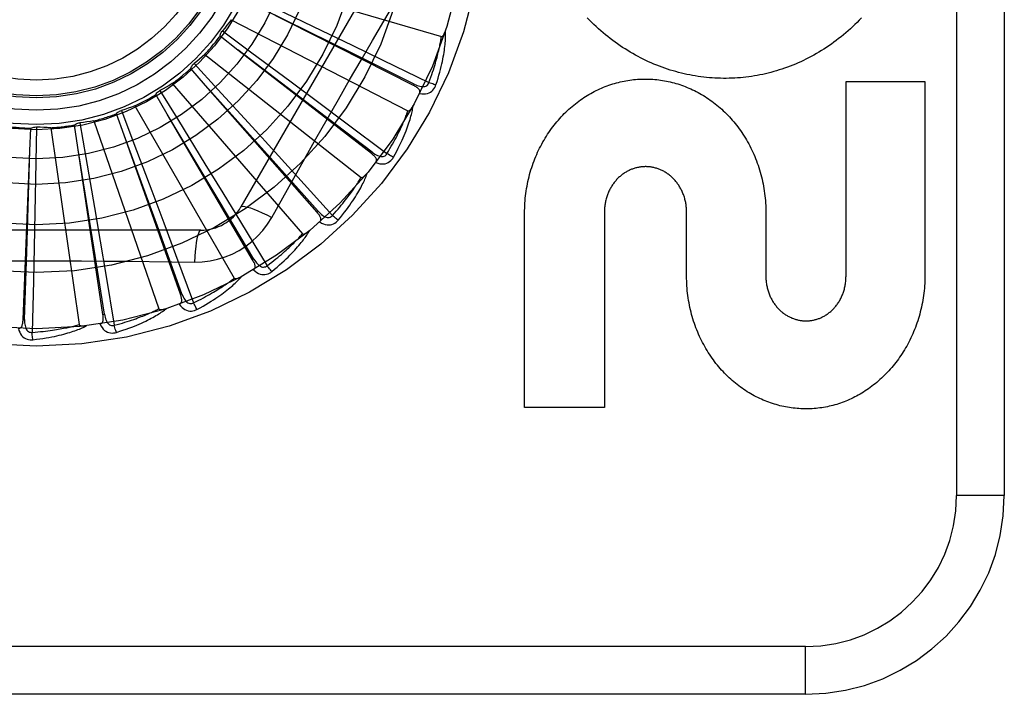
# Model space of a CAD drawing. Header units: inches. Extents: x 0 to 193, y 0 to 125.
# Tile 37 of 256: x 31.766 to 32.385, y 35.541 to 35.965. Entities that reach past the tile are written whole.
import ezdxf

# ---------------------------------------------------------------- set-up
doc = ezdxf.new("R2010")
doc.units = ezdxf.units.IN
doc.header["$LTSCALE"] = 10.635988
doc.header["$MEASUREMENT"] = 0
doc.linetypes.add('HIDDEN', pattern=[0.2, 0.1, -0.1])
doc.layers.add('LEFTHAND_DOOR_ASSEMBLY', color=7, linetype='CONTINUOUS')

msp = doc.modelspace()

# ---------------------------------------------------------------- linework, layer by layer
at = {"layer": 'LEFTHAND_DOOR_ASSEMBLY', "color": 8, "linetype": 'HIDDEN'}
for p, q in [((32.35462, 36.41565), (32.35462, 35.66565)), ((32.38462, 36.41565), (32.38462, 35.66565)), ((32.00826, 36.02607), (31.90482, 35.8469)), ((31.91087, 35.98917), (32.03078, 35.95396)), ((32.01326, 35.92328), (31.91862, 35.97124)), ((31.92667, 35.97173), (31.95537, 35.95789)), ((31.89869, 35.9646), (32.00977, 35.90734)), ((31.89316, 35.95764), (31.9109, 35.94448)), ((31.95537, 35.95789), (31.97475, 35.94852)), ((31.90291, 35.94553), (31.89166, 35.95428)), ((31.95343, 35.90712), (31.90287, 35.94556)), ((31.98676, 35.88052), (31.90291, 35.94553)), ((31.97475, 35.94852), (31.9939, 35.93922)), ((31.88209, 35.94278), (31.98032, 35.86553)), ((31.9109, 35.94448), (31.93647, 35.92546)), ((31.9939, 35.93922), (32.02293, 35.92507)), ((31.88262, 35.92325), (31.87322, 35.93398)), ((31.87533, 35.93699), (31.89027, 35.92071)), ((31.86165, 35.92449), (31.94349, 35.83005)), ((31.92496, 35.87598), (31.88258, 35.92329)), ((31.95265, 35.84355), (31.88262, 35.92325)), ((31.89027, 35.92071), (31.91178, 35.8972)), ((31.93647, 35.92546), (31.95373, 35.91259)), ((32.01326, 35.92328), (32.01369, 35.92414)), ((32.28512, 35.8034), (32.28512, 35.92568)), ((32.28512, 35.92568), (32.33475, 35.92568)), ((32.33475, 35.92568), (32.33475, 35.8034)), ((31.85848, 35.90522), (31.85128, 35.91753)), ((31.85392, 35.92009), (31.86551, 35.90128)), ((31.83812, 35.9104), (31.9006, 35.80218)), ((31.95373, 35.91259), (31.97077, 35.89983)), ((31.83136, 35.89208), (31.82662, 35.90553)), ((31.8297, 35.90754), (31.83751, 35.88688)), ((31.89111, 35.85079), (31.85845, 35.90527)), ((31.91216, 35.81371), (31.85848, 35.90522)), ((31.98735, 35.88128), (31.95343, 35.90712)), ((31.77218, 35.88219), (31.77278, 35.89644)), ((31.77639, 35.89716), (31.77596, 35.87508)), ((31.78527, 35.89669), (31.80306, 35.77299)), ((31.80224, 35.88431), (31.80013, 35.89841)), ((31.80354, 35.89981), (31.8073, 35.87804)), ((31.81235, 35.90102), (31.85322, 35.78293)), ((31.86551, 35.90128), (31.88217, 35.87412)), ((31.91178, 35.8972), (31.92628, 35.88129)), ((31.97077, 35.89983), (31.9966, 35.88044)), ((31.8531, 35.83246), (31.83134, 35.89213)), ((31.86675, 35.79206), (31.83136, 35.89208)), ((31.8123, 35.82165), (31.80223, 35.88437)), ((31.81807, 35.7794), (31.80224, 35.88431)), ((31.83751, 35.88688), (31.84874, 35.85705)), ((31.76787, 35.77619), (31.77218, 35.88219)), ((31.7702, 35.81876), (31.77218, 35.88225)), ((31.8073, 35.87804), (31.81268, 35.84663)), ((31.92628, 35.88129), (31.9406, 35.86554)), ((31.98676, 35.88052), (31.98735, 35.88128)), ((31.77596, 35.87508), (31.7753, 35.84322)), ((31.88217, 35.87412), (31.89341, 35.85575)), ((31.95337, 35.84419), (31.92496, 35.87598)), ((31.9406, 35.86554), (31.96229, 35.84161)), ((31.84874, 35.85705), (31.8563, 35.8369)), ((31.89341, 35.85575), (31.90449, 35.83758)), ((31.92415, 35.84034), (31.93105, 35.85271)), ((31.81268, 35.84663), (31.81629, 35.82541)), ((31.91298, 35.81419), (31.89111, 35.85079)), ((31.7753, 35.84322), (31.77483, 35.82169)), ((31.95265, 35.84355), (31.95337, 35.84419)), ((32.0831, 35.72088), (32.0831, 35.84316)), ((32.13325, 35.84385), (32.13325, 35.72088)), ((32.18493, 35.8034), (32.18493, 35.84359)), ((32.23476, 35.84316), (32.23476, 35.8034)), ((31.8563, 35.8369), (31.86374, 35.81695)), ((31.90449, 35.83758), (31.92126, 35.80998)), ((31.87956, 35.83232), (31.67268, 35.83232)), ((31.86765, 35.79238), (31.8531, 35.83246)), ((31.77483, 35.82169), (31.77432, 35.80041)), ((31.81901, 35.77955), (31.8123, 35.82165)), ((31.81629, 35.82541), (31.81982, 35.80441)), ((31.76882, 35.77615), (31.7702, 35.81876)), ((31.86374, 35.81695), (31.87498, 35.78668)), ((31.91216, 35.81371), (31.91298, 35.81419)), ((31.81982, 35.80441), (31.82513, 35.77256)), ((31.77432, 35.80041), (31.77351, 35.76812)), ((31.86675, 35.79206), (31.86765, 35.79238)), ((31.81807, 35.7794), (31.81901, 35.77955)), ((31.76787, 35.77619), (31.76882, 35.77615)), ((32.13325, 35.72088), (32.0831, 35.72088)), ((32.38462, 35.66565), (32.35462, 35.66565)), ((32.25962, 35.57065), (31.16762, 35.57065)), ((32.25962, 35.54065), (32.25962, 35.57065)), ((32.25962, 35.54065), (31.19762, 35.54065))]:
    msp.add_line(p, q, dxfattribs=at)
for points in [[(31.93105, 35.85271), (31.94495, 35.8774), (31.95195, 35.88978), (31.95898, 35.90215), (31.96604, 35.9145), (31.97314, 35.92684), (31.98027, 35.93917), (31.98745, 35.95146), (31.99465, 35.96374), (32.00186, 35.97598)], [(32.01369, 35.92414), (31.98478, 35.93848), (31.9755, 35.94309), (31.91857, 35.97127)], [(31.89869, 35.9646), (31.89735, 35.96282), (31.89598, 35.96107), (31.89458, 35.95934), (31.89316, 35.95764)], [(32.29485, 35.96572), (32.29349, 35.9643), (32.29211, 35.96291), (32.29071, 35.96154), (32.2893, 35.9602), (32.28787, 35.95889), (32.28643, 35.9576), (32.28497, 35.95634), (32.28349, 35.9551), (32.28201, 35.95389), (32.2805, 35.95271), (32.27899, 35.95155), (32.27746, 35.95042), (32.27593, 35.94932), (32.27438, 35.94824), (32.27282, 35.9472), (32.27125, 35.94618), (32.26967, 35.94519), (32.26808, 35.94422), (32.26648, 35.94328), (32.26487, 35.94237), (32.26324, 35.94149), (32.26161, 35.94063), (32.25996, 35.9398), (32.25831, 35.93899), (32.25665, 35.93822), (32.25498, 35.93747), (32.25331, 35.93675), (32.25163, 35.93606), (32.24995, 35.93539), (32.24826, 35.93476), (32.24656, 35.93415), (32.24486, 35.93357), (32.24314, 35.93301), (32.24142, 35.93249), (32.2397, 35.93199), (32.23797, 35.93151), (32.23623, 35.93107), (32.23449, 35.93065), (32.23274, 35.93026), (32.231, 35.9299), (32.22925, 35.92957), (32.2275, 35.92926), (32.22575, 35.92899), (32.224, 35.92874), (32.22224, 35.92851), (32.22048, 35.92832), (32.21871, 35.92815), (32.21694, 35.92801), (32.21517, 35.9279), (32.2134, 35.92781), (32.21162, 35.92776), (32.20985, 35.92773), (32.20807, 35.92773), (32.2063, 35.92775), (32.20453, 35.92781), (32.20276, 35.92789), (32.20099, 35.928), (32.19923, 35.92813), (32.19746, 35.9283), (32.19569, 35.92849), (32.19393, 35.92871), (32.19216, 35.92896), (32.19039, 35.92924), (32.18863, 35.92954), (32.18687, 35.92987), (32.18511, 35.93023), (32.18336, 35.93062), (32.18162, 35.93104), (32.17988, 35.93148), (32.17814, 35.93195), (32.17641, 35.93245), (32.17468, 35.93297), (32.17296, 35.93353), (32.17124, 35.93411), (32.16952, 35.93472), (32.16781, 35.93536), (32.16611, 35.93603), (32.16441, 35.93672), (32.16272, 35.93744), (32.16103, 35.9382), (32.15936, 35.93897), (32.15769, 35.93978), (32.15604, 35.94061), (32.15439, 35.94147), (32.15276, 35.94236), (32.15113, 35.94327), (32.14951, 35.94422), (32.14789, 35.94519), (32.14629, 35.94619), (32.1447, 35.94721), (32.14312, 35.94827), (32.14155, 35.94935), (32.14, 35.95046), (32.13846, 35.95159), (32.13693, 35.95275), (32.13541, 35.95394), (32.13391, 35.95515), (32.13243, 35.95639), (32.13096, 35.95766), (32.1295, 35.95895), (32.12805, 35.96027), (32.12662, 35.96162), (32.1252, 35.963), (32.1238, 35.9644), (32.12242, 35.96582)], [(31.89166, 35.95428), (31.89177, 35.95489), (31.89194, 35.95549), (31.89217, 35.95607), (31.89245, 35.95663), (31.89278, 35.95715), (31.89316, 35.95764)], [(32.02737, 35.92359), (32.02805, 35.92571), (32.02868, 35.92775), (32.02925, 35.92971), (32.02977, 35.93158), (32.03025, 35.93338), (32.03067, 35.93511), (32.03106, 35.93676), (32.03141, 35.93835), (32.03172, 35.93987), (32.03199, 35.94133), (32.03224, 35.94273), (32.03246, 35.94407), (32.03266, 35.94535), (32.03283, 35.94659), (32.03298, 35.94777), (32.03311, 35.94891), (32.03321, 35.94999), (32.0333, 35.95103), (32.03337, 35.95203), (32.03342, 35.95299), (32.03345, 35.9539), (32.03347, 35.95477), (32.03347, 35.95561), (32.03346, 35.95641), (32.03344, 35.95718), (32.03341, 35.95791)], [(32.03078, 35.95396), (32.03095, 35.95395), (32.03112, 35.95397), (32.03128, 35.95404), (32.03144, 35.95415), (32.03159, 35.95428), (32.03173, 35.95443), (32.03187, 35.95459), (32.032, 35.95477), (32.03213, 35.95497), (32.03225, 35.95518), (32.03238, 35.9554), (32.0325, 35.95563), (32.03262, 35.95587), (32.03274, 35.95612), (32.03285, 35.95638), (32.03297, 35.95666), (32.03308, 35.95695), (32.03319, 35.95725), (32.03329, 35.95754), (32.03339, 35.95782)], [(32.02293, 35.92507), (32.02358, 35.9268), (32.02418, 35.92847), (32.02474, 35.93008), (32.02526, 35.93162), (32.02575, 35.9331), (32.02621, 35.93453), (32.02663, 35.9359), (32.02702, 35.93722), (32.02739, 35.93849), (32.02773, 35.93971), (32.02805, 35.94088), (32.02834, 35.94201), (32.02861, 35.9431), (32.02887, 35.94414), (32.02911, 35.94515), (32.02933, 35.94611), (32.02953, 35.94704), (32.02972, 35.94793), (32.0299, 35.94879), (32.03006, 35.94962), (32.03021, 35.95042), (32.03034, 35.95118), (32.03047, 35.95192), (32.03058, 35.95263), (32.03069, 35.95331), (32.03078, 35.95396)], [(31.88209, 35.94278), (31.88043, 35.94129), (31.87875, 35.93983), (31.87705, 35.93839), (31.87533, 35.93699)], [(31.87322, 35.93398), (31.87345, 35.93455), (31.87373, 35.93511), (31.87407, 35.93564), (31.87445, 35.93613), (31.87487, 35.93658), (31.87533, 35.93699)], [(32.0831, 35.84316), (32.08311, 35.8447), (32.08315, 35.84624), (32.08322, 35.84777), (32.0833, 35.84931), (32.08342, 35.85084), (32.08355, 35.85237), (32.08372, 35.85389), (32.08391, 35.85541), (32.08412, 35.85693), (32.08435, 35.85843), (32.08462, 35.85993), (32.0849, 35.86142), (32.08521, 35.86291), (32.08554, 35.86438), (32.0859, 35.86585), (32.08628, 35.86731), (32.08668, 35.86875), (32.0871, 35.87019), (32.08755, 35.87162), (32.08802, 35.87303), (32.08852, 35.87444), (32.08903, 35.87583), (32.08956, 35.87721), (32.09012, 35.87857), (32.0907, 35.87992), (32.0913, 35.88126), (32.09192, 35.88259), (32.09256, 35.8839), (32.09322, 35.8852), (32.0939, 35.88648), (32.09459, 35.88774), (32.09531, 35.88899), (32.09604, 35.89022), (32.09679, 35.89143), (32.09756, 35.89263), (32.09835, 35.89381), (32.09915, 35.89497), (32.09997, 35.89612), (32.10081, 35.89724), (32.10166, 35.89835), (32.10253, 35.89944), (32.10341, 35.90051), (32.1043, 35.90156), (32.10521, 35.90259), (32.10614, 35.9036), (32.10707, 35.9046), (32.10802, 35.90557), (32.10899, 35.90652), (32.10996, 35.90745), (32.11095, 35.90836), (32.11195, 35.90925), (32.11296, 35.91012), (32.11398, 35.91097), (32.11501, 35.91179), (32.11605, 35.9126), (32.11709, 35.91338), (32.11815, 35.91414), (32.11921, 35.91488), (32.12029, 35.9156), (32.12137, 35.9163), (32.12246, 35.91697), (32.12357, 35.91763), (32.12468, 35.91827), (32.12579, 35.91888), (32.12692, 35.91947), (32.12804, 35.92004), (32.12918, 35.92059), (32.13032, 35.92112), (32.13146, 35.92162), (32.13262, 35.92211), (32.13377, 35.92257), (32.13494, 35.92301), (32.13611, 35.92343), (32.13728, 35.92383), (32.13846, 35.92421), (32.13964, 35.92456), (32.14083, 35.9249), (32.14202, 35.92521), (32.14321, 35.9255), (32.1444, 35.92577), (32.1456, 35.92601), (32.1468, 35.92624), (32.148, 35.92644), (32.1492, 35.92663), (32.15041, 35.92679), (32.15162, 35.92693), (32.15284, 35.92705), (32.15405, 35.92714), (32.15527, 35.92722), (32.15648, 35.92727), (32.15769, 35.9273), (32.1589, 35.92731), (32.16012, 35.9273), (32.16133, 35.92727), (32.16254, 35.92722), (32.16376, 35.92714), (32.16497, 35.92704), (32.16619, 35.92692), (32.1674, 35.92678), (32.16861, 35.92662), (32.16982, 35.92644), (32.17103, 35.92623), (32.17223, 35.92601), (32.17343, 35.92576), (32.17462, 35.92549), (32.17582, 35.9252), (32.17701, 35.92488), (32.1782, 35.92455), (32.17939, 35.92419), (32.18057, 35.92381), (32.18175, 35.92341), (32.18293, 35.92299), (32.18409, 35.92255), (32.18526, 35.92208), (32.18641, 35.9216), (32.18756, 35.92109), (32.18871, 35.92056), (32.18985, 35.92001), (32.19099, 35.91944), (32.19211, 35.91884), (32.19324, 35.91823), (32.19435, 35.91759), (32.19546, 35.91693), (32.19655, 35.91625), (32.19764, 35.91555), (32.19872, 35.91483), (32.19979, 35.91409), (32.20085, 35.91332), (32.2019, 35.91254), (32.20294, 35.91173), (32.20397, 35.91091), (32.20499, 35.91006), (32.206, 35.90919), (32.207, 35.9083), (32.20799, 35.90739), (32.20896, 35.90646), (32.20992, 35.90552), (32.21087, 35.90455), (32.2118, 35.90356), (32.21272, 35.90256), (32.21362, 35.90153), (32.21452, 35.90048), (32.2154, 35.89942), (32.21626, 35.89833), (32.21711, 35.89723), (32.21794, 35.89611), (32.21876, 35.89497), (32.21955, 35.89381), (32.22034, 35.89264), (32.2211, 35.89145), (32.22185, 35.89024), (32.22258, 35.88902), (32.22329, 35.88778), (32.22398, 35.88652), (32.22466, 35.88524), (32.22532, 35.88395), (32.22595, 35.88264), (32.22657, 35.88132), (32.22717, 35.87999), (32.22774, 35.87864), (32.2283, 35.87727), (32.22883, 35.8759), (32.22935, 35.87451), (32.22984, 35.87311), (32.23031, 35.8717), (32.23075, 35.87027), (32.23118, 35.86883), (32.23158, 35.86739), (32.23196, 35.86593), (32.23232, 35.86446), (32.23265, 35.86298), (32.23296, 35.8615), (32.23324, 35.86), (32.2335, 35.8585), (32.23374, 35.85699), (32.23395, 35.85547), (32.23414, 35.85395), (32.2343, 35.85242), (32.23444, 35.85088), (32.23456, 35.84934), (32.23464, 35.8478), (32.23471, 35.84626), (32.23474, 35.84471), (32.23476, 35.84316)], [(31.86165, 35.92449), (31.85974, 35.92334), (31.85781, 35.92223), (31.85587, 35.92114), (31.85392, 35.92009)], [(32.01709, 35.91827), (32.01726, 35.9187), (32.01734, 35.91912), (32.01732, 35.91955), (32.01722, 35.91996), (32.01705, 35.92034), (32.01681, 35.92072), (32.01651, 35.92107), (32.01615, 35.92142), (32.01575, 35.92175), (32.01531, 35.92208), (32.01484, 35.92239), (32.01434, 35.92269), (32.01381, 35.92299), (32.01326, 35.92328)], [(32.01369, 35.92414), (32.01463, 35.9237), (32.01554, 35.92332), (32.01642, 35.92302), (32.01727, 35.92278), (32.0181, 35.92263), (32.01889, 35.92255), (32.01964, 35.92256), (32.02034, 35.92266), (32.02098, 35.92286), (32.02154, 35.92315), (32.02202, 35.92354), (32.02242, 35.92401), (32.02273, 35.92452), (32.02294, 35.92507)], [(32.01709, 35.91827), (32.01844, 35.91806), (32.0197, 35.91799), (32.02089, 35.91806), (32.02199, 35.91828), (32.02301, 35.91863), (32.02394, 35.91911), (32.02478, 35.91971), (32.02551, 35.92041), (32.02614, 35.92118), (32.02666, 35.92199), (32.02706, 35.92279), (32.02737, 35.92359)], [(32.02737, 35.92359), (32.02677, 35.92376), (32.0261, 35.92397), (32.02536, 35.9242), (32.02458, 35.92447), (32.02376, 35.92476), (32.02293, 35.92507)], [(31.85128, 35.91753), (31.85161, 35.91805), (31.85199, 35.91854), (31.85242, 35.919), (31.85289, 35.91941), (31.85339, 35.91977), (31.85392, 35.92009)], [(31.83812, 35.9104), (31.83603, 35.90964), (31.83393, 35.90891), (31.83182, 35.90821), (31.8297, 35.90754)], [(32.00068, 35.87816), (32.00175, 35.88011), (32.00275, 35.882), (32.00368, 35.88381), (32.00455, 35.88555), (32.00535, 35.88723), (32.0061, 35.88884), (32.00679, 35.89039), (32.00743, 35.89188), (32.00802, 35.89332), (32.00857, 35.8947), (32.00908, 35.89602), (32.00955, 35.8973), (32.00999, 35.89853), (32.01039, 35.89971), (32.01076, 35.90084), (32.0111, 35.90193), (32.01141, 35.90298), (32.01169, 35.90398), (32.01195, 35.90495), (32.01218, 35.90588), (32.01238, 35.90677), (32.01256, 35.90762), (32.01273, 35.90844), (32.01287, 35.90923), (32.013, 35.90999), (32.01311, 35.91071)], [(32.00977, 35.90734), (32.00994, 35.90729), (32.01011, 35.90728), (32.01028, 35.90732), (32.01045, 35.90739), (32.01062, 35.90749), (32.01079, 35.90761), (32.01096, 35.90775), (32.01112, 35.9079), (32.01129, 35.90807), (32.01145, 35.90825), (32.01161, 35.90844), (32.01178, 35.90864), (32.01194, 35.90886), (32.0121, 35.90908), (32.01226, 35.90932), (32.01243, 35.90957), (32.0126, 35.90983), (32.01276, 35.91011), (32.01293, 35.9104), (32.0131, 35.91071)], [(31.82662, 35.90553), (31.82705, 35.90598), (31.82751, 35.90639), (31.82802, 35.90675), (31.82856, 35.90707), (31.82912, 35.90733), (31.8297, 35.90754)], [(31.9966, 35.88044), (31.99756, 35.88203), (31.99847, 35.88355), (31.99932, 35.88502), (32.00013, 35.88644), (32.00089, 35.8878), (32.0016, 35.88912), (32.00228, 35.89039), (32.00291, 35.89161), (32.00351, 35.89278), (32.00408, 35.89392), (32.00461, 35.89501), (32.00512, 35.89606), (32.00559, 35.89708), (32.00604, 35.89805), (32.00646, 35.89899), (32.00686, 35.8999), (32.00724, 35.90077), (32.00759, 35.90162), (32.00793, 35.90243), (32.00824, 35.90321), (32.00854, 35.90396), (32.00882, 35.90469), (32.00908, 35.90539), (32.00932, 35.90606), (32.00956, 35.90671), (32.00977, 35.90734)], [(31.77278, 35.89644), (31.77335, 35.8967), (31.77393, 35.89691), (31.77454, 35.89706), (31.77516, 35.89715), (31.77577, 35.89719), (31.77639, 35.89716)], [(31.78527, 35.89669), (31.78304, 35.89676), (31.78082, 35.89686), (31.7786, 35.89699), (31.77639, 35.89716)], [(31.80013, 35.89841), (31.80064, 35.89878), (31.80117, 35.89909), (31.80174, 35.89935), (31.80233, 35.89956), (31.80293, 35.89971), (31.80354, 35.89981)], [(31.81235, 35.90102), (31.81015, 35.90067), (31.80795, 35.90035), (31.80574, 35.90006), (31.80354, 35.89981)], [(31.98958, 35.87488), (31.98982, 35.87527), (31.98998, 35.87567), (31.99004, 35.87609), (31.99002, 35.87651), (31.98993, 35.87692), (31.98976, 35.87733), (31.98953, 35.87774), (31.98925, 35.87815), (31.98892, 35.87855), (31.98855, 35.87895), (31.98814, 35.87935), (31.98771, 35.87974), (31.98725, 35.88013), (31.98676, 35.88052)], [(31.98735, 35.88128), (31.98818, 35.88067), (31.98901, 35.88013), (31.98981, 35.87967), (31.99061, 35.87928), (31.99139, 35.87897), (31.99215, 35.87874), (31.99289, 35.87861), (31.9936, 35.87857), (31.99426, 35.87865), (31.99487, 35.87883), (31.99542, 35.87912), (31.9959, 35.8795), (31.99629, 35.87994), (31.9966, 35.88045)], [(31.98958, 35.87488), (31.99086, 35.87442), (31.99208, 35.87411), (31.99327, 35.87396), (31.99439, 35.87396), (31.99546, 35.87411), (31.99646, 35.8744), (31.9974, 35.87484), (31.99825, 35.87539), (31.99901, 35.87603), (31.99967, 35.87672), (32.00022, 35.87743), (32.00068, 35.87816)], [(32.00068, 35.87816), (32.00012, 35.87844), (31.9995, 35.87877), (31.99882, 35.87914), (31.9981, 35.87955), (31.99735, 35.87999), (31.9966, 35.88044)], [(32.18493, 35.84359), (32.18493, 35.84427), (32.1849, 35.84495), (32.18487, 35.84564), (32.18482, 35.84632), (32.18475, 35.84701), (32.18467, 35.84769), (32.18458, 35.84836), (32.18447, 35.84904), (32.18434, 35.84971), (32.18421, 35.85037), (32.18406, 35.85103), (32.1839, 35.85168), (32.18372, 35.85233), (32.18353, 35.85297), (32.18333, 35.8536), (32.18311, 35.85422), (32.18289, 35.85483), (32.18265, 35.85544), (32.1824, 35.85603), (32.18214, 35.85662), (32.18186, 35.85721), (32.18158, 35.85778), (32.18128, 35.85835), (32.18097, 35.8589), (32.18065, 35.85945), (32.18033, 35.85999), (32.17999, 35.86052), (32.17964, 35.86103), (32.17928, 35.86154), (32.17891, 35.86204), (32.17854, 35.86252), (32.17816, 35.86299), (32.17776, 35.86345), (32.17737, 35.86391), (32.17696, 35.86434), (32.17654, 35.86477), (32.17612, 35.86519), (32.17569, 35.8656), (32.17525, 35.86599), (32.1748, 35.86638), (32.17435, 35.86675), (32.17389, 35.86712), (32.17342, 35.86747), (32.17294, 35.86781), (32.17247, 35.86813), (32.17198, 35.86845), (32.1715, 35.86875), (32.17101, 35.86904), (32.17051, 35.86931), (32.17001, 35.86958), (32.16951, 35.86983), (32.16901, 35.87006), (32.16851, 35.87029), (32.168, 35.8705), (32.16748, 35.8707), (32.16697, 35.87089), (32.16644, 35.87106), (32.16592, 35.87123), (32.16538, 35.87138), (32.16485, 35.87152), (32.16431, 35.87165), (32.16377, 35.87177), (32.16323, 35.87187), (32.16269, 35.87196), (32.16215, 35.87204), (32.16161, 35.8721), (32.16107, 35.87215), (32.16053, 35.87219), (32.15999, 35.87222), (32.15945, 35.87224), (32.15892, 35.87224), (32.15838, 35.87223), (32.15784, 35.87221), (32.15731, 35.87217), (32.15677, 35.87212), (32.15623, 35.87206), (32.15568, 35.87199), (32.15514, 35.87191), (32.1546, 35.87181), (32.15406, 35.8717), (32.15353, 35.87157), (32.15299, 35.87144), (32.15246, 35.87129), (32.15193, 35.87113), (32.1514, 35.87096), (32.15088, 35.87077), (32.15037, 35.87057), (32.14985, 35.87037), (32.14935, 35.87015), (32.14884, 35.86992), (32.14834, 35.86967), (32.14785, 35.86941), (32.14735, 35.86914), (32.14686, 35.86886), (32.14637, 35.86856), (32.14589, 35.86826), (32.14541, 35.86793), (32.14494, 35.8676), (32.14447, 35.86725), (32.144, 35.8669), (32.14355, 35.86653), (32.14309, 35.86614), (32.14265, 35.86575), (32.14222, 35.86535), (32.14179, 35.86493), (32.14137, 35.86451), (32.14096, 35.86407), (32.14056, 35.86363), (32.14016, 35.86317), (32.13978, 35.8627), (32.1394, 35.86222), (32.13903, 35.86173), (32.13867, 35.86123), (32.13832, 35.86072), (32.13798, 35.86019), (32.13764, 35.85966), (32.13732, 35.85912), (32.13701, 35.85856), (32.13671, 35.858), (32.13642, 35.85743), (32.13614, 35.85685), (32.13587, 35.85626), (32.13562, 35.85567), (32.13538, 35.85506), (32.13515, 35.85445), (32.13493, 35.85384), (32.13472, 35.85321), (32.13453, 35.85258), (32.13435, 35.85193), (32.13418, 35.85128), (32.13402, 35.85063), (32.13388, 35.84997), (32.13376, 35.8493), (32.13364, 35.84863), (32.13354, 35.84795), (32.13346, 35.84727), (32.13339, 35.84659), (32.13333, 35.8459), (32.13329, 35.84522), (32.13326, 35.84453), (32.13325, 35.84385)], [(31.96229, 35.84161), (31.96354, 35.84298), (31.96472, 35.84431), (31.96584, 35.84559), (31.96689, 35.84683), (31.9679, 35.84803), (31.96885, 35.84918), (31.96975, 35.8503), (31.97061, 35.85138), (31.97142, 35.85242), (31.97219, 35.85343), (31.97292, 35.8544), (31.97361, 35.85534), (31.97427, 35.85624), (31.9749, 35.85712), (31.97549, 35.85796), (31.97605, 35.85878), (31.97659, 35.85956), (31.9771, 35.86032), (31.97758, 35.86105), (31.97804, 35.86176), (31.97847, 35.86245), (31.97888, 35.86311), (31.97927, 35.86374), (31.97964, 35.86436), (31.97999, 35.86495), (31.98032, 35.86553)], [(31.96587, 35.8386), (31.96729, 35.84031), (31.96863, 35.84197), (31.96989, 35.84358), (31.97107, 35.84512), (31.97217, 35.84662), (31.97321, 35.84806), (31.97418, 35.84945), (31.9751, 35.85079), (31.97595, 35.85209), (31.97675, 35.85334), (31.9775, 35.85455), (31.9782, 35.85571), (31.97886, 35.85683), (31.97948, 35.85792), (31.98006, 35.85896), (31.9806, 35.85996), (31.9811, 35.86093), (31.98157, 35.86187), (31.982, 35.86277), (31.9824, 35.86364), (31.98277, 35.86447), (31.98311, 35.86528), (31.98343, 35.86605), (31.98372, 35.8668), (31.98399, 35.86752), (31.98423, 35.86821)], [(31.98032, 35.86553), (31.98047, 35.86545), (31.98064, 35.86541), (31.98081, 35.86541), (31.981, 35.86545), (31.98118, 35.86552), (31.98137, 35.8656), (31.98156, 35.86571), (31.98175, 35.86583), (31.98195, 35.86596), (31.98214, 35.8661), (31.98234, 35.86626), (31.98254, 35.86643), (31.98274, 35.86661), (31.98294, 35.8668), (31.98314, 35.867), (31.98335, 35.86722), (31.98357, 35.86745), (31.98378, 35.86768), (31.98398, 35.86791), (31.98417, 35.86814)], [(31.90482, 35.8469), (31.90528, 35.84724), (31.90613, 35.84735), (31.90732, 35.84722), (31.90885, 35.84688), (31.91071, 35.84631), (31.9129, 35.84551), (31.91537, 35.84451), (31.9181, 35.8433), (31.92105, 35.8419), (31.92415, 35.84034)], [(31.87558, 35.8123), (31.88051, 35.81245), (31.88538, 35.81303), (31.89016, 35.81405), (31.89484, 35.81548), (31.89937, 35.81734), (31.90372, 35.81959), (31.90784, 35.82223), (31.91172, 35.82523), (31.91531, 35.82855), (31.9186, 35.83219), (31.92155, 35.83613), (31.92415, 35.84034)], [(31.95435, 35.83747), (31.95466, 35.83781), (31.95489, 35.83818), (31.95503, 35.83858), (31.95509, 35.83899), (31.95508, 35.83942), (31.95499, 35.83985), (31.95485, 35.8403), (31.95465, 35.84075), (31.9544, 35.84121), (31.95411, 35.84167), (31.95379, 35.84214), (31.95343, 35.84261), (31.95305, 35.84308), (31.95265, 35.84355)], [(31.95337, 35.84419), (31.95408, 35.84343), (31.95478, 35.84274), (31.95549, 35.84213), (31.95619, 35.8416), (31.9569, 35.84115), (31.9576, 35.84079), (31.95831, 35.84051), (31.95899, 35.84034), (31.95966, 35.84029), (31.96029, 35.84035), (31.96089, 35.84054), (31.96143, 35.84082), (31.9619, 35.84118), (31.9623, 35.84162)], [(31.96587, 35.8386), (31.96537, 35.83898), (31.96482, 35.83942), (31.96423, 35.83991), (31.9636, 35.84045), (31.96295, 35.84102), (31.9623, 35.84161)], [(31.95435, 35.83748), (31.95552, 35.83678), (31.95666, 35.83625), (31.95779, 35.83587), (31.9589, 35.83566), (31.95998, 35.83561), (31.96102, 35.83571), (31.96202, 35.83596), (31.96296, 35.83634), (31.96383, 35.83682), (31.96461, 35.83738), (31.96529, 35.83797), (31.96587, 35.8386)], [(31.87956, 35.83232), (31.87904, 35.83209), (31.87852, 35.83141), (31.87803, 35.83031), (31.87757, 35.82882), (31.87713, 35.82692), (31.87672, 35.82463), (31.87636, 35.82198), (31.87604, 35.81901), (31.87578, 35.81575), (31.87558, 35.81229)], [(31.92126, 35.80998), (31.92274, 35.81109), (31.92415, 35.81217), (31.92549, 35.81321), (31.92677, 35.81423), (31.92798, 35.81521), (31.92913, 35.81617), (31.93023, 35.8171), (31.93127, 35.81799), (31.93227, 35.81886), (31.93321, 35.8197), (31.93412, 35.82052), (31.93497, 35.82131), (31.93579, 35.82207), (31.93657, 35.82281), (31.93731, 35.82353), (31.93802, 35.82422), (31.93869, 35.8249), (31.93934, 35.82554), (31.93995, 35.82617), (31.94053, 35.82678), (31.94109, 35.82737), (31.94162, 35.82794), (31.94212, 35.82849), (31.9426, 35.82903), (31.94305, 35.82955), (31.94349, 35.83005)], [(31.9242, 35.80634), (31.92592, 35.80775), (31.92755, 35.80913), (31.92909, 35.81047), (31.93054, 35.81176), (31.93191, 35.81302), (31.9332, 35.81424), (31.93442, 35.81542), (31.93557, 35.81657), (31.93665, 35.81768), (31.93768, 35.81876), (31.93864, 35.8198), (31.93955, 35.82081), (31.94041, 35.82179), (31.94122, 35.82273), (31.94199, 35.82365), (31.94271, 35.82453), (31.94339, 35.82539), (31.94402, 35.82622), (31.94462, 35.82702), (31.94518, 35.8278), (31.9457, 35.82855), (31.94619, 35.82927), (31.94664, 35.82997), (31.94707, 35.83065), (31.94747, 35.83131), (31.94784, 35.83194)], [(31.94349, 35.83005), (31.94362, 35.82994), (31.94378, 35.82987), (31.94395, 35.82984), (31.94414, 35.82984), (31.94433, 35.82987), (31.94454, 35.82992), (31.94474, 35.82999), (31.94495, 35.83007), (31.94517, 35.83016), (31.94538, 35.83027), (31.94561, 35.83039), (31.94583, 35.83052), (31.94606, 35.83065), (31.9463, 35.8308), (31.94654, 35.83096), (31.94678, 35.83113), (31.94703, 35.83131), (31.94729, 35.83151), (31.94756, 35.83172), (31.94784, 35.83194)], [(31.69083, 35.81251), (31.71916, 35.81281), (31.73337, 35.81294), (31.7476, 35.81303), (31.76183, 35.8131), (31.77607, 35.81312), (31.79031, 35.81311), (31.80454, 35.81304), (31.81878, 35.81295), (31.83299, 35.81282)], [(31.83299, 35.81282), (31.86136, 35.81251), (31.87558, 35.8123)], [(31.91267, 35.80742), (31.91305, 35.80769), (31.91334, 35.808), (31.91356, 35.80837), (31.91369, 35.80877), (31.91376, 35.80919), (31.91376, 35.80963), (31.9137, 35.81009), (31.91359, 35.81058), (31.91343, 35.81107), (31.91323, 35.81158), (31.91301, 35.8121), (31.91275, 35.81263), (31.91246, 35.81316), (31.91216, 35.81371)], [(31.91298, 35.81419), (31.91354, 35.81331), (31.9141, 35.81251), (31.91468, 35.81177), (31.91527, 35.81112), (31.91588, 35.81054), (31.9165, 35.81005), (31.91714, 35.80965), (31.91778, 35.80935), (31.91842, 35.80918), (31.91905, 35.80912), (31.91967, 35.80919), (31.92026, 35.80936), (31.92079, 35.80963), (31.92127, 35.80998)], [(31.9242, 35.80634), (31.92379, 35.8068), (31.92333, 35.80734), (31.92284, 35.80794), (31.92233, 35.80858), (31.92179, 35.80927), (31.92126, 35.80998)], [(31.87718, 35.78255), (31.87914, 35.78361), (31.881, 35.78466), (31.88276, 35.78568), (31.88443, 35.78667), (31.88601, 35.78765), (31.88751, 35.7886), (31.88894, 35.78953), (31.89028, 35.79044), (31.89156, 35.79133), (31.89276, 35.79219), (31.89391, 35.79303), (31.89499, 35.79385), (31.89602, 35.79465), (31.897, 35.79542), (31.89792, 35.79618), (31.8988, 35.79691), (31.89963, 35.79762), (31.90041, 35.79832), (31.90114, 35.79899), (31.90184, 35.79965), (31.90249, 35.80029), (31.90311, 35.80091), (31.90369, 35.80151), (31.90424, 35.80209), (31.90475, 35.80266), (31.90524, 35.80322)], [(31.9006, 35.80218), (31.90072, 35.80205), (31.90086, 35.80195), (31.90102, 35.80189), (31.90121, 35.80186), (31.9014, 35.80185), (31.90161, 35.80186), (31.90183, 35.80188), (31.90205, 35.80192), (31.90228, 35.80197), (31.90251, 35.80204), (31.90275, 35.80211), (31.903, 35.80219), (31.90325, 35.80229), (31.90351, 35.80239), (31.90377, 35.8025), (31.90405, 35.80262), (31.90433, 35.80275), (31.90462, 35.80289), (31.90492, 35.80304), (31.90523, 35.80321)], [(31.91268, 35.80742), (31.91369, 35.80651), (31.91472, 35.80577), (31.91576, 35.80519), (31.9168, 35.80477), (31.91785, 35.80452), (31.91889, 35.80442), (31.91992, 35.80448), (31.92092, 35.80467), (31.92186, 35.80498), (31.92273, 35.80538), (31.92351, 35.80583), (31.9242, 35.80634)], [(32.27926, 35.72285), (32.2781, 35.72251), (32.27694, 35.7222), (32.27577, 35.7219), (32.27459, 35.72163), (32.27341, 35.72138), (32.27222, 35.72115), (32.27103, 35.72094), (32.26984, 35.72075), (32.26865, 35.72059), (32.26746, 35.72044), (32.26627, 35.72032), (32.26507, 35.72022), (32.26388, 35.72014), (32.26269, 35.72008), (32.2615, 35.72004), (32.26031, 35.72002), (32.25912, 35.72003), (32.25792, 35.72005), (32.25672, 35.7201), (32.25552, 35.72017), (32.25432, 35.72026), (32.25312, 35.72037), (32.25193, 35.72051), (32.25073, 35.72066), (32.24954, 35.72084), (32.24835, 35.72103), (32.24717, 35.72125), (32.24598, 35.72149), (32.2448, 35.72175), (32.24362, 35.72204), (32.24244, 35.72234), (32.24126, 35.72267), (32.24009, 35.72302), (32.23892, 35.72339), (32.23775, 35.72378), (32.23658, 35.72419), (32.23543, 35.72463), (32.23427, 35.72508), (32.23313, 35.72556), (32.23199, 35.72606), (32.23086, 35.72658), (32.22973, 35.72712), (32.22861, 35.72768), (32.22749, 35.72827), (32.22638, 35.72887), (32.22527, 35.7295), (32.22417, 35.73015), (32.22308, 35.73083), (32.222, 35.73152), (32.22092, 35.73224), (32.21985, 35.73297), (32.21879, 35.73373), (32.21775, 35.73451), (32.21671, 35.73531), (32.21568, 35.73613), (32.21467, 35.73697), (32.21366, 35.73783), (32.21267, 35.73871), (32.21168, 35.73962), (32.21071, 35.74054), (32.20975, 35.74149), (32.2088, 35.74245), (32.20786, 35.74344), (32.20694, 35.74444), (32.20603, 35.74546), (32.20514, 35.7465), (32.20427, 35.74756), (32.2034, 35.74864), (32.20256, 35.74974), (32.20173, 35.75086), (32.20091, 35.75199), (32.20011, 35.75314), (32.19932, 35.75432), (32.19856, 35.75551), (32.19781, 35.75671), (32.19708, 35.75794), (32.19636, 35.75917), (32.19567, 35.76043), (32.19499, 35.7617), (32.19434, 35.76298), (32.1937, 35.76428), (32.19309, 35.76559), (32.19249, 35.76692), (32.19192, 35.76825), (32.19137, 35.76961), (32.19083, 35.77098), (32.19032, 35.77236), (32.18983, 35.77375), (32.18936, 35.77516), (32.18892, 35.77657), (32.18849, 35.778), (32.18809, 35.77943), (32.18772, 35.78087), (32.18736, 35.78233), (32.18703, 35.78379), (32.18673, 35.78526), (32.18644, 35.78674), (32.18618, 35.78823), (32.18595, 35.78973), (32.18573, 35.79123), (32.18555, 35.79274), (32.18538, 35.79426), (32.18525, 35.79578), (32.18513, 35.7973), (32.18505, 35.79883), (32.18498, 35.80035), (32.18495, 35.80188), (32.18493, 35.8034)], [(32.23476, 35.8034), (32.23476, 35.80272), (32.23479, 35.80204), (32.23482, 35.80137), (32.23487, 35.80069), (32.23494, 35.80001), (32.23502, 35.79934), (32.23511, 35.79867), (32.23522, 35.798), (32.23534, 35.79734), (32.23548, 35.79668), (32.23563, 35.79603), (32.23579, 35.79538), (32.23597, 35.79475), (32.23616, 35.79412), (32.23636, 35.79349), (32.23657, 35.79288), (32.2368, 35.79227), (32.23703, 35.79167), (32.23728, 35.79108), (32.23755, 35.7905), (32.23782, 35.78993), (32.2381, 35.78936), (32.2384, 35.7888), (32.23871, 35.78825), (32.23902, 35.78771), (32.23935, 35.78718), (32.23969, 35.78666), (32.24003, 35.78615), (32.24039, 35.78566), (32.24075, 35.78517), (32.24113, 35.78469), (32.24151, 35.78423), (32.2419, 35.78378), (32.24229, 35.78333), (32.2427, 35.7829), (32.24311, 35.78248), (32.24353, 35.78208), (32.24396, 35.78168), (32.2444, 35.78129), (32.24484, 35.78091), (32.24529, 35.78055), (32.24575, 35.78019), (32.24621, 35.77985), (32.24668, 35.77952), (32.24715, 35.7792), (32.24763, 35.7789), (32.24811, 35.77861), (32.2486, 35.77833), (32.24909, 35.77806), (32.24958, 35.77781), (32.25007, 35.77757), (32.25056, 35.77735), (32.25106, 35.77713), (32.25157, 35.77693), (32.25208, 35.77674), (32.25259, 35.77656), (32.2531, 35.77639), (32.25363, 35.77623), (32.25415, 35.77609), (32.25468, 35.77596), (32.2552, 35.77584), (32.25573, 35.77573), (32.25627, 35.77564), (32.2568, 35.77556), (32.25733, 35.77549), (32.25786, 35.77543), (32.25839, 35.77539), (32.25892, 35.77536), (32.25944, 35.77534), (32.25997, 35.77533), (32.26049, 35.77534), (32.26102, 35.77536), (32.26155, 35.77539), (32.26208, 35.77543), (32.26261, 35.77549), (32.26314, 35.77556), (32.26367, 35.77564), (32.2642, 35.77573), (32.26473, 35.77584), (32.26526, 35.77595), (32.26578, 35.77609), (32.26631, 35.77623), (32.26682, 35.77638), (32.26734, 35.77655), (32.26785, 35.77673), (32.26836, 35.77692), (32.26886, 35.77712), (32.26935, 35.77734), (32.26985, 35.77756), (32.27034, 35.7778), (32.27083, 35.77805), (32.27131, 35.77832), (32.2718, 35.77859), (32.27227, 35.77888), (32.27275, 35.77919), (32.27322, 35.7795), (32.27369, 35.77983), (32.27415, 35.78017), (32.2746, 35.78052), (32.27505, 35.78089), (32.2755, 35.78126), (32.27593, 35.78165), (32.27636, 35.78205), (32.27678, 35.78245), (32.27719, 35.78287), (32.27759, 35.7833), (32.27799, 35.78374), (32.27837, 35.78419), (32.27875, 35.78466), (32.27913, 35.78513), (32.27949, 35.78562), (32.27984, 35.78611), (32.28019, 35.78662), (32.28053, 35.78714), (32.28085, 35.78767), (32.28117, 35.78821), (32.28148, 35.78876), (32.28177, 35.78932), (32.28206, 35.78988), (32.28233, 35.79046), (32.28259, 35.79104), (32.28284, 35.79163), (32.28308, 35.79223), (32.2833, 35.79284), (32.28352, 35.79346), (32.28372, 35.79408), (32.28391, 35.79471), (32.28408, 35.79535), (32.28425, 35.796), (32.2844, 35.79665), (32.28453, 35.79731), (32.28466, 35.79798), (32.28476, 35.79865), (32.28486, 35.79932), (32.28494, 35.8), (32.285, 35.80068), (32.28506, 35.80136), (32.28509, 35.80204), (32.28511, 35.80272), (32.28512, 35.8034)], [(32.33475, 35.8034), (32.33472, 35.80188), (32.33467, 35.80036), (32.33459, 35.79884), (32.33449, 35.79732), (32.33437, 35.79581), (32.33422, 35.7943), (32.33404, 35.7928), (32.33385, 35.7913), (32.33363, 35.7898), (32.33338, 35.78832), (32.33312, 35.78684), (32.33283, 35.78537), (32.33251, 35.78391), (32.33218, 35.78246), (32.33182, 35.78102), (32.33144, 35.77959), (32.33104, 35.77816), (32.33062, 35.77675), (32.33017, 35.77535), (32.32971, 35.77396), (32.32922, 35.77258), (32.32871, 35.77121), (32.32818, 35.76986), (32.32763, 35.76852), (32.32707, 35.76719), (32.32648, 35.76588), (32.32587, 35.76458), (32.32524, 35.76329), (32.3246, 35.76202), (32.32394, 35.76077), (32.32326, 35.75953), (32.32256, 35.75831), (32.32185, 35.75711), (32.32112, 35.75592), (32.32037, 35.75475), (32.31961, 35.7536), (32.31883, 35.75246), (32.31803, 35.75134), (32.31722, 35.75024), (32.3164, 35.74915), (32.31556, 35.74808), (32.3147, 35.74703), (32.31383, 35.746), (32.31295, 35.74499), (32.31205, 35.744), (32.31115, 35.74302), (32.31023, 35.74207), (32.3093, 35.74114)], [(31.87498, 35.78668), (31.87665, 35.78749), (31.87824, 35.78828), (31.87975, 35.78906), (31.88119, 35.78981), (31.88257, 35.79055), (31.88388, 35.79127), (31.88514, 35.79197), (31.88633, 35.79265), (31.88747, 35.79332), (31.88856, 35.79397), (31.8896, 35.7946), (31.89059, 35.79521), (31.89154, 35.79581), (31.89244, 35.79639), (31.89331, 35.79695), (31.89413, 35.7975), (31.89492, 35.79803), (31.89568, 35.79854), (31.8964, 35.79904), (31.89709, 35.79953), (31.89774, 35.80001), (31.89837, 35.80047), (31.89897, 35.80091), (31.89954, 35.80135), (31.90008, 35.80177), (31.9006, 35.80218)], [(31.86607, 35.78579), (31.86649, 35.78598), (31.86683, 35.78624), (31.86711, 35.78656), (31.86732, 35.78692), (31.86747, 35.78732), (31.86755, 35.78775), (31.86758, 35.78822), (31.86756, 35.78872), (31.8675, 35.78923), (31.86741, 35.78977), (31.86728, 35.79032), (31.86713, 35.79089), (31.86695, 35.79147), (31.86675, 35.79206)], [(31.86765, 35.79238), (31.86803, 35.79142), (31.86843, 35.79052), (31.86886, 35.78969), (31.86931, 35.78893), (31.8698, 35.78825), (31.87032, 35.78765), (31.87087, 35.78714), (31.87145, 35.78672), (31.87204, 35.78643), (31.87265, 35.78625), (31.87328, 35.7862), (31.87389, 35.78626), (31.87446, 35.78642), (31.87499, 35.78668)], [(31.86607, 35.78579), (31.8669, 35.78471), (31.86776, 35.78379), (31.86867, 35.78302), (31.86962, 35.78241), (31.8706, 35.78196), (31.8716, 35.78167), (31.87263, 35.78153), (31.87364, 35.78153), (31.87463, 35.78166), (31.87556, 35.78188), (31.8764, 35.78218), (31.87718, 35.78255)], [(31.87718, 35.78255), (31.87686, 35.78308), (31.87651, 35.7837), (31.87615, 35.78438), (31.87577, 35.78511), (31.87537, 35.78588), (31.87498, 35.78668)], [(31.81621, 35.77337), (31.81666, 35.77348), (31.81705, 35.77367), (31.81738, 35.77393), (31.81766, 35.77425), (31.81787, 35.77461), (31.81804, 35.77502), (31.81815, 35.77547), (31.81823, 35.77596), (31.81827, 35.77648), (31.81828, 35.77703), (31.81826, 35.7776), (31.81821, 35.77818), (31.81815, 35.77878), (31.81807, 35.7794)], [(31.81902, 35.77955), (31.8192, 35.77853), (31.81942, 35.77757), (31.81969, 35.77667), (31.81999, 35.77584), (31.82034, 35.77508), (31.82074, 35.7744), (31.82118, 35.77379), (31.82167, 35.77327), (31.8222, 35.77287), (31.82276, 35.77258), (31.82337, 35.77241), (31.82398, 35.77236), (31.82457, 35.77241), (31.82514, 35.77256)], [(31.82513, 35.77256), (31.82692, 35.77304), (31.82863, 35.77352), (31.83026, 35.77399), (31.83182, 35.77446), (31.83331, 35.77492), (31.83474, 35.77538), (31.8361, 35.77583), (31.83741, 35.77628), (31.83865, 35.77671), (31.83984, 35.77714), (31.84098, 35.77757), (31.84207, 35.77798), (31.84312, 35.77839), (31.84411, 35.77879), (31.84507, 35.77917), (31.84598, 35.77956), (31.84686, 35.77993), (31.8477, 35.78029), (31.8485, 35.78065), (31.84927, 35.781), (31.85, 35.78134), (31.85071, 35.78167), (31.85138, 35.782), (31.85202, 35.78231), (31.85264, 35.78262), (31.85322, 35.78293)], [(31.82651, 35.76809), (31.82863, 35.76876), (31.83066, 35.76943), (31.83258, 35.7701), (31.83441, 35.77077), (31.83615, 35.77142), (31.8378, 35.77208), (31.83937, 35.77272), (31.84087, 35.77336), (31.84228, 35.77399), (31.84363, 35.77461), (31.84492, 35.77522), (31.84614, 35.77582), (31.8473, 35.7764), (31.8484, 35.77698), (31.84945, 35.77754), (31.85045, 35.7781), (31.8514, 35.77864), (31.8523, 35.77917), (31.85315, 35.7797), (31.85396, 35.78021), (31.85472, 35.78072), (31.85544, 35.78121), (31.85613, 35.78169), (31.85677, 35.78216), (31.85739, 35.78262), (31.85797, 35.78307)], [(31.85322, 35.78293), (31.85331, 35.78278), (31.85343, 35.78266), (31.85358, 35.78257), (31.85375, 35.7825), (31.85395, 35.78245), (31.85415, 35.78242), (31.85437, 35.78241), (31.85459, 35.7824), (31.85483, 35.78241), (31.85507, 35.78243), (31.85532, 35.78246), (31.85558, 35.78249), (31.85584, 35.78253), (31.85612, 35.78259), (31.8564, 35.78264), (31.85669, 35.78271), (31.85699, 35.78279), (31.8573, 35.78287), (31.85759, 35.78295), (31.85788, 35.78304)], [(31.7649, 35.77061), (31.76536, 35.77064), (31.76578, 35.77075), (31.76616, 35.77094), (31.76649, 35.7712), (31.76677, 35.77152), (31.76701, 35.77189), (31.76721, 35.77231), (31.76738, 35.77278), (31.76751, 35.77328), (31.76762, 35.77381), (31.76771, 35.77437), (31.76778, 35.77496), (31.76783, 35.77556), (31.76787, 35.77619)], [(31.76883, 35.77615), (31.76881, 35.77511), (31.76885, 35.77413), (31.76894, 35.7732), (31.76908, 35.77233), (31.76928, 35.77151), (31.76954, 35.77076), (31.76986, 35.77008), (31.77024, 35.76948), (31.77069, 35.76899), (31.77119, 35.7686), (31.77175, 35.76832), (31.77234, 35.76815), (31.77293, 35.76808), (31.77351, 35.76812)], [(31.77351, 35.76812), (31.77536, 35.76826), (31.77713, 35.76841), (31.77882, 35.76856), (31.78044, 35.76873), (31.78199, 35.7689), (31.78348, 35.76908), (31.7849, 35.76927), (31.78627, 35.76946), (31.78757, 35.76965), (31.78882, 35.76985), (31.79002, 35.77005), (31.79117, 35.77025), (31.79227, 35.77045), (31.79333, 35.77065), (31.79434, 35.77085), (31.79531, 35.77105), (31.79624, 35.77125), (31.79713, 35.77145), (31.79799, 35.77165), (31.79881, 35.77184), (31.79959, 35.77204), (31.80035, 35.77223), (31.80107, 35.77243), (31.80176, 35.77262), (31.80242, 35.77281), (31.80306, 35.77299)], [(31.77401, 35.76348), (31.77623, 35.76374), (31.77834, 35.76401), (31.78036, 35.76431), (31.78228, 35.76461), (31.78411, 35.76493), (31.78586, 35.76526), (31.78752, 35.76559), (31.78911, 35.76593), (31.79062, 35.76628), (31.79206, 35.76664), (31.79344, 35.76699), (31.79475, 35.76735), (31.796, 35.76771), (31.7972, 35.76806), (31.79834, 35.76842), (31.79942, 35.76877), (31.80045, 35.76913), (31.80144, 35.76948), (31.80237, 35.76984), (31.80326, 35.77019), (31.80411, 35.77054), (31.80491, 35.77088), (31.80567, 35.77123), (31.8064, 35.77157), (31.80709, 35.7719), (31.80774, 35.77224)], [(31.80306, 35.77299), (31.80311, 35.77283), (31.8032, 35.77269), (31.80334, 35.77257), (31.8035, 35.77247), (31.80368, 35.77239), (31.80387, 35.77232), (31.80408, 35.77227), (31.8043, 35.77222), (31.80453, 35.77218), (31.80477, 35.77216), (31.80502, 35.77213), (31.80529, 35.77212), (31.80555, 35.77211), (31.80583, 35.77211), (31.80612, 35.77211), (31.80642, 35.77212), (31.80673, 35.77214), (31.80705, 35.77216), (31.80738, 35.77219), (31.80773, 35.77223)], [(31.81621, 35.77337), (31.81682, 35.77216), (31.81749, 35.77109), (31.81824, 35.77016), (31.81906, 35.76938), (31.81994, 35.76876), (31.82087, 35.76828), (31.82184, 35.76795), (31.82284, 35.76776), (31.82383, 35.76769), (31.82479, 35.76774), (31.82568, 35.76787), (31.82651, 35.76809)], [(31.82651, 35.76809), (31.8263, 35.76867), (31.82607, 35.76934), (31.82584, 35.77008), (31.8256, 35.77087), (31.82536, 35.7717), (31.82513, 35.77256)], [(31.7649, 35.77061), (31.76527, 35.76931), (31.76573, 35.76813), (31.76629, 35.76708), (31.76694, 35.76616), (31.76769, 35.76538), (31.76851, 35.76473), (31.76941, 35.76422), (31.77035, 35.76384), (31.77131, 35.7636), (31.77226, 35.76346), (31.77316, 35.76342), (31.77401, 35.76348)], [(31.77401, 35.76348), (31.77392, 35.76409), (31.77382, 35.76479), (31.77374, 35.76556), (31.77365, 35.76638), (31.77358, 35.76724), (31.77351, 35.76812)], [(32.3093, 35.74114), (32.30835, 35.74021), (32.30739, 35.7393), (32.30642, 35.73841), (32.30543, 35.73753), (32.30443, 35.73668), (32.30342, 35.73584), (32.3024, 35.73503), (32.30137, 35.73424), (32.30033, 35.73347), (32.29929, 35.73272), (32.29824, 35.73199), (32.29718, 35.73129), (32.29611, 35.73061), (32.29504, 35.72994), (32.29395, 35.7293), (32.29286, 35.72868), (32.29176, 35.72808), (32.29065, 35.7275), (32.28954, 35.72694), (32.28841, 35.7264), (32.28728, 35.72588), (32.28614, 35.72538), (32.285, 35.7249), (32.28386, 35.72445), (32.28271, 35.72401), (32.28156, 35.7236), (32.28041, 35.72321), (32.27926, 35.72285)]]:
    msp.add_lwpolyline(points, dxfattribs=at)
for radius in [0.28125, 0.27028, 0.235, 0.205, 0.17959, 0.1635, 0.14525, 0.142, 0.133, 0.12525, 0.124, 0.114]:
    msp.add_circle((31.77612, 36.04065), radius, dxfattribs=at)
for centre, radius, start, end in [((31.77612, 36.04065), 0.14425, 317.27346, 323.21971), ((31.77612, 36.04065), 0.14425, 306.36437, 312.31062), ((31.77612, 36.04065), 0.14425, 295.45528, 301.40153), ((31.77612, 36.04065), 0.14425, 284.54619, 290.49244), ((31.77612, 36.04065), 0.14425, 262.72801, 268.67426), ((31.77612, 36.04065), 0.14425, 273.6371, 279.58335), ((31.87956, 35.86148), 0.02917, 270, 330), ((32.25962, 35.66565), 0.125, 270, 360), ((32.25962, 35.66565), 0.095, 270, 360)]:
    msp.add_arc(centre, radius, start, end, dxfattribs=at)

doc.saveas('drawing.dxf')
